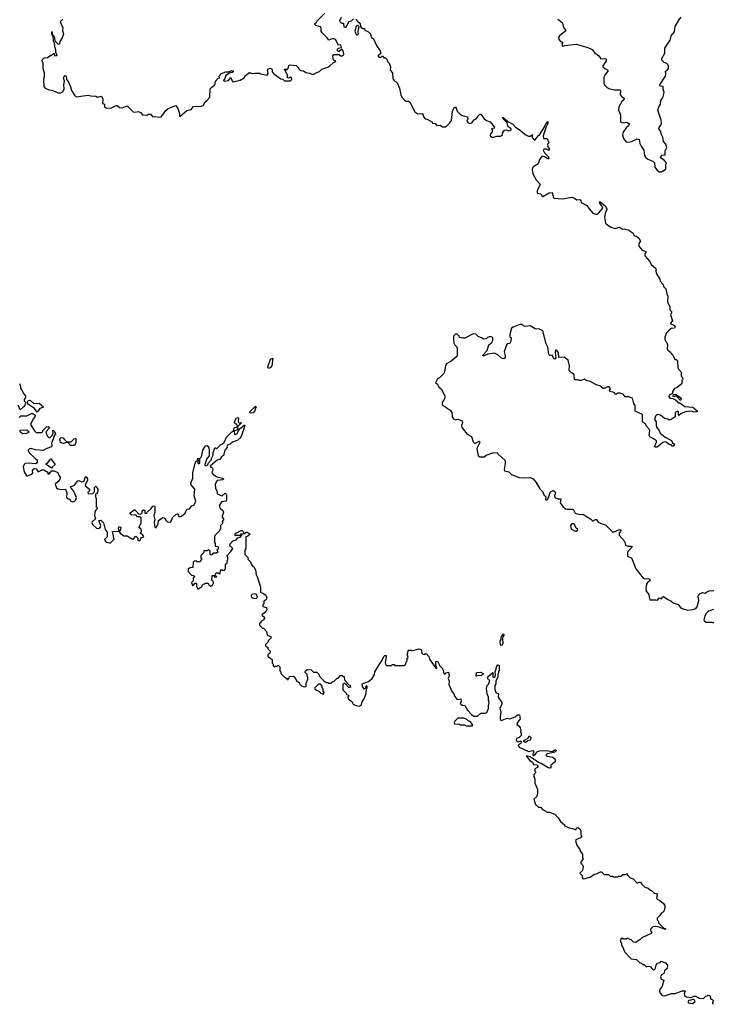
# Model space of a CAD drawing. Extents: x 2240384 to 2404287, y 351326 to 526670.
# Tile 73 of 256: x 2352879 to 2361040, y 360302 to 371890. Entities that reach past the tile are written whole.
import ezdxf

# ---------------------------------------------------------------- set-up
doc = ezdxf.new("R2010")
doc.units = 0

msp = doc.modelspace()

# ---------------------------------------------------------------- linework, layer by layer
at = {"layer": '0CON20XD'}
for points in [[(2353387, 371895), (2353357, 371865), (2353386, 371796), (2353384, 371764), (2353396, 371724), (2353378, 371675), (2353352, 371635), (2353348, 371605), (2353335, 371598), (2353298, 371638), (2353293, 371675), (2353285, 371692), (2353270, 371705), (2353265, 371740), (2353254, 371746), (2353255, 371720), (2353268, 371698), (2353275, 371640), (2353286, 371616), (2353288, 371575), (2353302, 371535), (2353302, 371502), (2353317, 371475), (2353312, 371465), (2353301, 371461), (2353290, 371475), (2353288, 371488), (2353275, 371490), (2353255, 371470), (2353245, 371470), (2353207, 371443), (2353162, 371438), (2353140, 371415), (2353143, 371393), (2353150, 371385), (2353150, 371315), (2353168, 371265), (2353168, 371215), (2353158, 371185), (2353162, 371105), (2353180, 371085), (2353215, 371068), (2353265, 371058), (2353335, 371028), (2353365, 371028), (2353385, 371042), (2353402, 371078), (2353400, 371125), (2353406, 371166), (2353394, 371205), (2353405, 371230), (2353415, 371232), (2353426, 371225), (2353431, 371185), (2353453, 371155), (2353478, 371098), (2353489, 371055), (2353525, 371000), (2353545, 370983), (2353626, 370994), (2353685, 371003), (2353715, 370993), (2353775, 370988), (2353795, 370978), (2353838, 370988), (2353851, 370975), (2353856, 370956), (2353853, 370905), (2353876, 370896), (2353876, 370865), (2353895, 370851), (2353952, 370848), (2354015, 370880), (2354025, 370880), (2354055, 370857), (2354085, 370854), (2354145, 370878), (2354216, 370806), (2354235, 370801), (2354278, 370808), (2354299, 370799), (2354325, 370772), (2354375, 370768), (2354395, 370778), (2354417, 370777), (2354445, 370748), (2354465, 370752), (2354525, 370743), (2354544, 370746), (2354577, 370785), (2354593, 370817), (2354626, 370845), (2354715, 370882), (2354738, 370845), (2354758, 370785), (2354758, 370758), (2354765, 370752), (2354845, 370820), (2354898, 370832), (2354925, 370868), (2354955, 370872), (2355005, 370868), (2355038, 370882), (2355062, 370925), (2355086, 370944), (2355115, 370980), (2355122, 371075), (2355138, 371095), (2355172, 371118), (2355179, 371139), (2355182, 371165), (2355215, 371200), (2355230, 371205), (2355228, 371225), (2355233, 371235), (2355255, 371257), (2355305, 371277), (2355335, 371277), (2355375, 371292), (2355389, 371289), (2355392, 371278), (2355377, 371263), (2355365, 371268), (2355348, 371262), (2355305, 371232), (2355294, 371196), (2355278, 371175), (2355285, 371168), (2355337, 371173), (2355365, 371210), (2355380, 371165), (2355395, 371160), (2355475, 371179), (2355520, 371205), (2355537, 371233), (2355585, 371268), (2355615, 371258), (2355645, 371262), (2355705, 371260), (2355713, 371253), (2355792, 371238), (2355802, 371255), (2355796, 371295), (2355805, 371310), (2355825, 371320), (2355840, 371315), (2355850, 371295), (2355850, 371275), (2355871, 371251), (2355952, 371192), (2355975, 371190), (2355995, 371170), (2356065, 371170), (2356080, 371185), (2356078, 371208), (2356055, 371210), (2356045, 371200), (2356030, 371205), (2356030, 371245), (2356018, 371258), (2356008, 371288), (2355990, 371305), (2356005, 371310), (2356015, 371300), (2356028, 371302), (2356040, 371315), (2356045, 371350), (2356063, 371357), (2356132, 371352), (2356160, 371325), (2356160, 371315), (2356182, 371292), (2356217, 371287), (2356245, 371268), (2356292, 371262), (2356315, 371250), (2356345, 371250), (2356355, 371260), (2356405, 371280), (2356433, 371307), (2356505, 371330), (2356530, 371345), (2356572, 371388), (2356588, 371392), (2356600, 371405), (2356572, 371412), (2356568, 371432)], [(2356568, 371432), (2356562, 371465), (2356575, 371480), (2356635, 371480), (2356665, 371460), (2356693, 371475), (2356691, 371511), (2356675, 371538), (2356665, 371540), (2356635, 371510), (2356620, 371525), (2356620, 371545), (2356630, 371555), (2356667, 371563), (2356657, 371595), (2356632, 371592), (2356596, 371655), (2356578, 371665), (2356556, 371664), (2356515, 371650), (2356496, 371676), (2356438, 371735), (2356428, 371755), (2356428, 371785), (2356420, 371805), (2356363, 371823), (2356350, 371835), (2356350, 371845), (2356368, 371852), (2356385, 371880), (2356470, 371965)], [(2356660, 371915), (2356643, 371873), (2356665, 371850), (2356688, 371848), (2356692, 371805), (2356715, 371798), (2356755, 371867), (2356785, 371878), (2356805, 371902)], [(2356835, 371897), (2356852, 371872), (2356887, 371845), (2356891, 371811), (2356898, 371798), (2356915, 371788), (2356935, 371788), (2356941, 371761), (2356970, 371755), (2357008, 371725), (2357013, 371683), (2357043, 371663), (2357078, 371585), (2357120, 371525), (2357127, 371493), (2357105, 371472), (2357092, 371465), (2357105, 371450), (2357132, 371448), (2357145, 371460), (2357155, 371460), (2357162, 371442), (2357185, 371440), (2357197, 371427), (2357210, 371395), (2357227, 371377), (2357242, 371335), (2357238, 371295), (2357266, 371265), (2357270, 371195), (2357280, 371185), (2357280, 371175), (2357309, 371159), (2357320, 371145), (2357348, 371085), (2357362, 371005), (2357375, 370980), (2357405, 370942), (2357425, 370932), (2357452, 370932), (2357469, 370919), (2357530, 370805), (2357565, 370782), (2357615, 370787), (2357628, 370765), (2357630, 370745), (2357650, 370725), (2357675, 370718), (2357727, 370687), (2357735, 370672), (2357767, 370667), (2357785, 370650), (2357803, 370643), (2357825, 370648), (2357855, 370630), (2357895, 370630), (2357942, 370675), (2357958, 370705), (2357972, 370815), (2357995, 370860), (2358005, 370860), (2358015, 370850), (2358027, 370815), (2358060, 370780), (2358085, 370763), (2358148, 370748), (2358152, 370725), (2358142, 370695), (2358155, 370678), (2358175, 370668), (2358198, 370675), (2358225, 370712), (2358250, 370725), (2358270, 370745), (2358270, 370755), (2358282, 370768), (2358295, 370780), (2358305, 370778), (2358344, 370724), (2358370, 370705), (2358416, 370686), (2358467, 370627), (2358458, 370612), (2358432, 370605), (2358440, 370595), (2358439, 370571), (2358433, 370557), (2358418, 370545), (2358414, 370524), (2358442, 370505), (2358495, 370520), (2358535, 370518), (2358560, 370535), (2358560, 370555), (2358585, 370590), (2358605, 370592), (2358635, 370582), (2358655, 370587), (2358663, 370595), (2358660, 370605), (2358628, 370628), (2358613, 370675), (2358565, 370727), (2358560, 370735), (2358565, 370741), (2358622, 370692), (2358680, 370660), (2358714, 370624), (2358768, 370588), (2358825, 370538), (2358865, 370520), (2358885, 370520), (2358918, 370538), (2358910, 370530), (2358908, 370505), (2358935, 370473), (2358945, 370477), (2358978, 370522), (2358996, 370535), (2359059, 370631), (2359065, 370656), (2359095, 370692), (2359096, 370675), (2359072, 370628), (2359038, 370525), (2359042, 370492), (2359085, 370490), (2359102, 370452), (2359110, 370445), (2359090, 370425), (2359093, 370393), (2359110, 370375), (2359110, 370355), (2359105, 370352), (2359077, 370367), (2359050, 370365), (2359040, 370355), (2359054, 370324), (2359100, 370275), (2359106, 370254), (2359095, 370252), (2359055, 370276), (2359025, 370282), (2358994, 370246), (2358980, 370195), (2358927, 370163), (2358914, 370146), (2358910, 370125), (2358918, 370075), (2358956, 370006), (2359002, 369955), (2358966, 369875), (2358969, 369849), (2359009, 369839), (2359025, 369812), (2359035, 369811), (2359108, 369852), (2359145, 369858), (2359154, 369804), (2359165, 369790), (2359265, 369783), (2359375, 369800), (2359405, 369790), (2359435, 369768), (2359470, 369775), (2359480, 369765), (2359487, 369737), (2359552, 369705), (2359578, 369665), (2359624, 369614), (2359655, 369600), (2359675, 369603), (2359692, 369615), (2359739, 369671), (2359728, 369698), (2359706, 369725), (2359701, 369745), (2359705, 369752), (2359768, 369698), (2359788, 369665), (2359789, 369651), (2359771, 369625), (2359761, 369565), (2359772, 369495), (2359783, 369483), (2359835, 369448), (2359885, 369432), (2359935, 369448), (2359973, 369423), (2359995, 369430), (2360003, 369423), (2360040, 369415), (2360096, 369376), (2360107, 369347), (2360135, 369341), (2360165, 369320), (2360184, 369285), (2360164, 369255), (2360162, 369225), (2360205, 369178), (2360245, 369160), (2360247, 369153), (2360233, 369125), (2360237, 369105), (2360292, 369045), (2360307, 369007), (2360360, 368965), (2360368, 368945), (2360362, 368935), (2360368, 368905), (2360410, 368835), (2360414, 368814), (2360450, 368775), (2360455, 368750), (2360481, 368721), (2360492, 368665), (2360506, 368636), (2360503, 368565), (2360530, 368515), (2360530, 368475), (2360547, 368457), (2360550, 368445), (2360538, 368415), (2360558, 368345), (2360534, 368314), (2360576, 368296), (2360591, 368275), (2360585, 368261), (2360546, 368254), (2360515, 368232), (2360488, 368205), (2360468, 368155), (2360468, 368125), (2360481, 368101), (2360495, 368090), (2360502, 368065), (2360498, 368015), (2360505, 368000), (2360536, 367976), (2360545, 367960), (2360559, 367949), (2360572, 367925), (2360585, 367900), (2360595, 367890), (2360605, 367890), (2360618, 367875), (2360623, 367793), (2360630, 367775), (2360670, 367735), (2360660, 367725), (2360660, 367695), (2360677, 367677), (2360680, 367655), (2360670, 367645), (2360670, 367605), (2360615, 367560), (2360585, 367550), (2360560, 367515), (2360558, 367492), (2360521, 367469), (2360518, 367455), (2360530, 367435), (2360562, 367432), (2360596, 367416), (2360620, 367395), (2360622, 367382), (2360645, 367380), (2360705, 367338), (2360798, 367328), (2360850, 367285), (2360850, 367275), (2360815, 367272), (2360785, 367283), (2360714, 367276), (2360660, 367255), (2360635, 367230), (2360630, 367235), (2360630, 367275), (2360625, 367280), (2360615, 367278), (2360592, 367265), (2360590, 367215), (2360545, 367183), (2360525, 367178), (2360505, 367190), (2360465, 367198), (2360420, 367235), (2360385, 367242), (2360373, 367237), (2360360, 367225), (2360350, 367185), (2360367, 367157), (2360367, 367115), (2360373, 367095), (2360404, 367054), (2360414, 367025), (2360474, 366975), (2360549, 366939), (2360558, 366908), (2360577, 366897), (2360582, 366885), (2360575, 366872), (2360555, 366870), (2360545, 366888), (2360522, 366892), (2360485, 366918), (2360465, 366920), (2360445, 366912), (2360380, 366860), (2360357, 366857), (2360348, 366865), (2360370, 366915), (2360370, 366935), (2360338, 366958), (2360295, 366980), (2360284, 366995), (2360293, 367055), (2360285, 367072), (2360249, 367109), (2360242, 367135), (2360215, 367150), (2360208, 367165), (2360208, 367245), (2360122, 367282), (2360119, 367349), (2360104, 367374), (2360090, 367435), (2360045, 367453), (2360003, 367453), (2359981, 367481), (2359944, 367494), (2359916, 367494), (2359895, 367480), (2359872, 367502), (2359822, 367515), (2359820, 367525), (2359832, 367545), (2359815, 367568), (2359795, 367570), (2359755, 367548), (2359745, 367548), (2359705, 367582), (2359675, 367587), (2359590, 367630), (2359544, 367644), (2359525, 367660), (2359485, 367644), (2359465, 367644), (2359443, 367653), (2359405, 367650), (2359402, 367715), (2359372, 367732), (2359343, 367763), (2359350, 367815), (2359333, 367883), (2359285, 367918), (2359224, 367914), (2359220, 367975), (2359195, 368000), (2359185, 368000), (2359180, 367975), (2359186, 367914), (2359176, 367894), (2359165, 367897), (2359145, 367940), (2359115, 367936), (2359105, 367949), (2359094, 368035)], [(2359210, 371895), (2359260, 371855), (2359282, 371795), (2359302, 371765), (2359302, 371755), (2359235, 371704), (2359220, 371685), (2359224, 371655), (2359242, 371635), (2359270, 371625), (2359257, 371605), (2359263, 371585), (2359275, 371578), (2359295, 371588), (2359425, 371600), (2359565, 371563), (2359615, 371538), (2359642, 371505), (2359693, 371463), (2359715, 371430), (2359764, 371434), (2359779, 371429), (2359780, 371405), (2359740, 371345), (2359742, 371335), (2359764, 371314), (2359800, 371295), (2359800, 371285), (2359766, 371245), (2359752, 371215), (2359751, 371141), (2359758, 371125), (2359786, 371096), (2359812, 371082), (2359875, 371064), (2359940, 371065), (2359948, 371055), (2359944, 371014), (2359958, 370985), (2359992, 370965), (2359986, 370945), (2359964, 370926), (2359927, 370865), (2359923, 370825), (2359949, 370769), (2359947, 370697), (2359954, 370684), (2359975, 370676), (2360023, 370683), (2360053, 370663), (2360045, 370646), (2360013, 370617), (2359980, 370565), (2359973, 370535), (2359985, 370490), (2360015, 370453), (2360045, 370447), (2360078, 370455), (2360145, 370487), (2360169, 370479), (2360174, 370434), (2360190, 370400), (2360223, 370355), (2360232, 370292), (2360242, 370272), (2360269, 370249), (2360330, 370225), (2360350, 370205), (2360352, 370155), (2360374, 370124), (2360405, 370100), (2360435, 370100)], [(2360435, 370100), (2360445, 370110), (2360455, 370110), (2360480, 370135), (2360480, 370185), (2360490, 370205), (2360462, 370235), (2360420, 370265), (2360435, 370300), (2360465, 370294), (2360472, 370298), (2360474, 370345), (2360492, 370385), (2360480, 370425), (2360456, 370456), (2360448, 370508), (2360426, 370545), (2360423, 370575), (2360399, 370605), (2360403, 370625), (2360427, 370653), (2360429, 370675), (2360426, 370706), (2360387, 370825), (2360400, 370865), (2360419, 370895), (2360423, 370937), (2360445, 370972), (2360463, 371035), (2360450, 371075), (2360450, 371105), (2360415, 371108), (2360412, 371125), (2360476, 371225), (2360482, 371255), (2360478, 371285), (2360501, 371299), (2360513, 371317), (2360512, 371345), (2360505, 371362), (2360494, 371374), (2360462, 371385), (2360445, 371402), (2360434, 371415), (2360434, 371435), (2360470, 371495), (2360471, 371555), (2360531, 371649), (2360543, 371695), (2360555, 371715), (2360583, 371747), (2360591, 371809), (2360636, 371884), (2360661, 371919)], [(2356845, 371710), (2356855, 371712), (2356866, 371724), (2356860, 371755), (2356873, 371805), (2356868, 371815), (2356855, 371820), (2356839, 371811), (2356824, 371755), (2356840, 371715), (2356845, 371710)], [(2359094, 368035), (2359072, 368075), (2359035, 368230), (2358995, 368248), (2358943, 368253), (2358885, 368287), (2358825, 368280), (2358805, 368288), (2358792, 368302), (2358765, 368302), (2358685, 368273), (2358665, 368258), (2358648, 368185), (2358648, 368158), (2358660, 368145), (2358656, 368104), (2358645, 368080), (2358616, 368074), (2358606, 368064), (2358579, 367981), (2358592, 367935), (2358591, 367909), (2358575, 367897), (2358548, 367908), (2358504, 367944), (2358465, 367966), (2358388, 367952), (2358345, 367932), (2358330, 367935), (2358334, 367946), (2358380, 367995), (2358398, 368065), (2358435, 368090), (2358448, 368115), (2358448, 368148), (2358425, 368158), (2358405, 368158), (2358385, 368150), (2358367, 368133), (2358335, 368130), (2358322, 368142), (2358275, 368160), (2358245, 368190), (2358215, 368192), (2358115, 368142), (2358095, 368140), (2358055, 368150), (2358050, 368165), (2358025, 368190), (2358005, 368190), (2357982, 368165), (2357983, 368117), (2357988, 368085), (2357998, 368065), (2358020, 368045), (2358028, 368025), (2358025, 367930), (2357955, 367872), (2357901, 367839), (2357888, 367822), (2357878, 367745), (2357867, 367723), (2357820, 367675), (2357797, 367663), (2357770, 367615), (2357795, 367600), (2357812, 367565), (2357840, 367545), (2357882, 367465), (2357881, 367435), (2357848, 367382), (2357848, 367358), (2357946, 367296), (2357964, 367265), (2357969, 367215), (2357985, 367191), (2358005, 367181), (2358035, 367189), (2358085, 367167), (2358088, 367145), (2358076, 367114), (2358080, 367090), (2358145, 367012), (2358194, 366984), (2358213, 366923), (2358225, 366908), (2358235, 366903), (2358285, 366928), (2358290, 366925), (2358292, 366915), (2358258, 366845), (2358275, 366757), (2358295, 366747), (2358345, 366747), (2358368, 366765), (2358446, 366794), (2358496, 366796), (2358505, 366780), (2358590, 366700), (2358591, 366665), (2358578, 366595), (2358585, 366580), (2358635, 366570), (2358665, 366539), (2358755, 366501), (2358805, 366497), (2358885, 366502), (2358920, 366485), (2358954, 366444), (2359000, 366370), (2359035, 366333), (2359047, 366297), (2359070, 366275), (2359064, 366245), (2359070, 366240), (2359085, 366240), (2359095, 366248), (2359123, 366335), (2359157, 366347), (2359175, 366338), (2359185, 366320), (2359172, 366285), (2359177, 366267), (2359211, 366251), (2359245, 366250), (2359240, 366205), (2359271, 366161), (2359300, 366135), (2359320, 366130), (2359380, 366130), (2359395, 366120), (2359414, 366084), (2359425, 366077), (2359475, 366068), (2359505, 366070), (2359606, 366006), (2359615, 365992), (2359625, 365990), (2359655, 366008), (2359665, 366007), (2359685, 365978), (2359714, 365964), (2359775, 365940), (2359855, 365861), (2359875, 365863), (2359935, 365888), (2359954, 365885), (2359949, 365865), (2359934, 365845), (2359932, 365825), (2359994, 365754), (2360008, 365705), (2360033, 365693), (2360075, 365695), (2360089, 365689), (2360029, 365625), (2360029, 365585), (2360035, 365572), (2360076, 365556), (2360128, 365425), (2360215, 365319), (2360235, 365309), (2360275, 365312), (2360295, 365305), (2360294, 365285), (2360264, 365265), (2360253, 365245), (2360246, 365195), (2360251, 365165), (2360282, 365125), (2360284, 365094), (2360294, 365064), (2360365, 365063), (2360385, 365058), (2360403, 365087), (2360435, 365072), (2360437, 365095), (2360455, 365101), (2360505, 365067), (2360542, 365052), (2360568, 365025), (2360626, 365006), (2360655, 364972), (2360672, 364962), (2360735, 364941), (2360805, 364950), (2360835, 364960), (2360850, 364980), (2360868, 365055), (2360862, 365105), (2360877, 365133), (2360911, 365149), (2360945, 365142), (2360963, 365157), (2360995, 365168), (2361045, 365172)], [(2355805, 367783), (2355800, 367805), (2355832, 367895), (2355858, 367908), (2355845, 367817), (2355825, 367792), (2355805, 367783)], [(2352877, 367607), (2352888, 367575), (2352888, 367548), (2352910, 367525), (2352922, 367495), (2352947, 367465), (2352947, 367443), (2352932, 367415), (2352932, 367405), (2352943, 367393), (2352948, 367385), (2352940, 367355), (2352925, 367332), (2352885, 367300), (2352863, 367355)], [(2360655, 367410), (2360608, 367458), (2360573, 367453), (2360568, 367465), (2360572, 367478), (2360605, 367480), (2360622, 367462), (2360640, 367455), (2360660, 367435), (2360655, 367410)], [(2353085, 367270), (2353052, 367315), (2352981, 367361), (2352972, 367375), (2352973, 367397), (2352980, 367405), (2352995, 367412), (2353007, 367407), (2353044, 367374), (2353110, 367375), (2353160, 367335), (2353150, 367325), (2353115, 367314), (2353085, 367270)], [(2352875, 367210), (2352892, 367228), (2352962, 367228), (2353025, 367260), (2353060, 367235), (2353058, 367215), (2353043, 367197), (2353013, 367147), (2353008, 367125), (2353055, 367050), (2353075, 367030), (2353138, 367032), (2353150, 367045), (2353150, 367055), (2353170, 367075), (2353195, 367098), (2353215, 367102), (2353228, 367095), (2353230, 367085), (2353190, 367045), (2353190, 367025), (2353202, 366992), (2353225, 366970), (2353239, 366971), (2353262, 366995), (2353272, 367025), (2353270, 367055), (2353275, 367060), (2353290, 367045), (2353300, 367015), (2353280, 366985), (2353277, 366963), (2353254, 366906), (2353257, 366873), (2353249, 366861), (2353190, 366840), (2353155, 366820), (2353065, 366827), (2353015, 366842), (2352995, 366840), (2352978, 366825), (2352983, 366805), (2353065, 366722), (2353085, 366710), (2353086, 366684), (2353079, 366671), (2353065, 366662), (2352985, 366672), (2352945, 366668), (2352932, 366655), (2352922, 366628), (2352930, 366570), (2352955, 366530), (2352965, 366521), (2352975, 366521), (2353028, 366545), (2353032, 366555), (2353031, 366585), (2353045, 366603), (2353055, 366607), (2353072, 366602), (2353095, 366570), (2353145, 366592), (2353165, 366592), (2353212, 366565), (2353210, 366545), (2353215, 366540), (2353235, 366552), (2353255, 366580), (2353285, 366580), (2353329, 366559), (2353340, 366525), (2353354, 366504), (2353353, 366477), (2353328, 366452), (2353297, 366425), (2353312, 366382), (2353327, 366367), (2353375, 366360), (2353418, 366365), (2353433, 366323), (2353430, 366265), (2353445, 366250), (2353465, 366250), (2353482, 366222), (2353505, 366216), (2353525, 366224), (2353540, 366240), (2353546, 366266), (2353514, 366345), (2353483, 366375), (2353478, 366392), (2353525, 366412), (2353565, 366462), (2353575, 366468), (2353605, 366452), (2353625, 366453), (2353636, 366464), (2353655, 366512), (2353667, 366505), (2353676, 366486), (2353676, 366465), (2353650, 366415), (2353650, 366405), (2353700, 366365), (2353700, 366345), (2353680, 366325), (2353685, 366310), (2353738, 366312), (2353760, 366335), (2353760, 366385), (2353775, 366400), (2353788, 366388), (2353790, 366375), (2353800, 366365), (2353800, 366335), (2353790, 366325), (2353790, 366315), (2353770, 366305), (2353770, 366275), (2353778, 366255), (2353780, 366155), (2353790, 366145), (2353790, 366135), (2353770, 366115), (2353763, 366095), (2353760, 366055), (2353770, 366015), (2353731, 365979), (2353728, 365965), (2353738, 365945), (2353782, 365905), (2353805, 365900), (2353827, 365915), (2353834, 365935), (2353810, 365995), (2353835, 366000), (2353865, 365970), (2353885, 365890), (2353907, 365857), (2353910, 365825), (2353908, 365805), (2353882, 365778), (2353877, 365765), (2353895, 365740), (2353934, 365734), (2353946, 365734), (2353990, 365775), (2353972, 365865), (2353995, 365871), (2354025, 365866), (2354050, 365870), (2354041, 365905), (2354047, 365923), (2354065, 365922), (2354070, 365915), (2354065, 365888), (2354050, 365865), (2354062, 365845), (2354105, 365816), (2354145, 365816), (2354205, 365777), (2354219, 365781), (2354245, 365810), (2354268, 365788), (2354270, 365765), (2354285, 365758), (2354300, 365765), (2354305, 365790), (2354338, 365802), (2354330, 365825), (2354302, 365845), (2354300, 365855), (2354312, 365868), (2354309, 365895), (2354283, 365915), (2354310, 365965), (2354309, 366029), (2354295, 366038), (2354265, 366038), (2354245, 366062), (2354195, 366060), (2354180, 366075), (2354180, 366085), (2354225, 366120), (2354235, 366120), (2354270, 366085), (2354273, 366073), (2354305, 366070), (2354320, 366085), (2354322, 366108), (2354335, 366120), (2354350, 366115), (2354352, 366082), (2354375, 366080), (2354380, 366095), (2354425, 366138), (2354445, 366166), (2354467, 366167), (2354471, 366155), (2354470, 366095), (2354457, 366055), (2354471, 366005), (2354462, 365975), (2354464, 365935), (2354475, 365912), (2354485, 365912), (2354510, 365955), (2354512, 365995), (2354565, 366032), (2354579, 366029), (2354593, 366003), (2354620, 365980), (2354645, 365976), (2354658, 365985), (2354671, 366005), (2354677, 366033), (2354715, 366068), (2354735, 366076), (2354743, 366073), (2354748, 366065), (2354744, 366054), (2354755, 366040), (2354785, 366048), (2354825, 366083), (2354845, 366128), (2354878, 366135), (2354905, 366170), (2354928, 366175), (2354945, 366202), (2354950, 366225), (2354931, 366285), (2354938, 366365), (2354897, 366415), (2354892, 366435), (2354916, 366495), (2354916, 366555), (2354949, 366685), (2354970, 366705), (2354975, 366728), (2354987, 366727), (2354990, 366715), (2354978, 366702), (2354977, 366675), (2354985, 366664), (2354999, 366671), (2355000, 366725), (2355017, 366745), (2355033, 366825), (2355060, 366865), (2355060, 366875), (2355085, 366880), (2355105, 366850), (2355110, 366825), (2355109, 366755), (2355083, 366727), (2355056, 366655), (2355058, 366645), (2355068, 366638), (2355091, 366649), (2355101, 366675), (2355137, 366713), (2355138, 366735), (2355156, 366765), (2355157, 366795), (2355175, 366850), (2355185, 366850), (2355195, 366840), (2355245, 366890), (2355265, 366898)], [(2355595, 367259), (2355586, 367265), (2355587, 367275), (2355655, 367343), (2355660, 367335), (2355649, 367315), (2355646, 367285), (2355625, 367263), (2355595, 367259)], [(2355265, 366898), (2355286, 366914), (2355314, 366976), (2355375, 367041), (2355400, 367055), (2355404, 367086), (2355440, 367100), (2355438, 367118), (2355408, 367145), (2355414, 367176), (2355430, 367205), (2355445, 367208), (2355452, 367202), (2355449, 367165), (2355455, 367148), (2355468, 367142), (2355485, 367150), (2355490, 367145), (2355455, 367108), (2355440, 367100), (2355444, 367075), (2355439, 367061), (2355402, 367048), (2355405, 367008), (2355438, 367015), (2355451, 367049), (2355475, 367078), (2355525, 367120), (2355530, 367115), (2355486, 366985), (2355465, 366959), (2355445, 366943), (2355382, 366918), (2355355, 366893), (2355325, 366882), (2355318, 366865), (2355320, 366855), (2355291, 366825), (2355279, 366761), (2355255, 366744), (2355236, 366714), (2355203, 366707), (2355122, 366635), (2355130, 366625), (2355145, 366620), (2355152, 366605), (2355141, 366555), (2355155, 366539), (2355201, 366511), (2355264, 366495), (2355276, 366485), (2355274, 366476), (2355204, 366466), (2355180, 366425), (2355182, 366375), (2355201, 366335), (2355203, 366315), (2355212, 366305), (2355262, 366288), (2355295, 366317), (2355310, 366305), (2355312, 366295), (2355313, 366245), (2355308, 366225), (2355254, 366216), (2355232, 366175), (2355231, 366155), (2355239, 366139), (2355270, 366115), (2355278, 366095), (2355270, 366065), (2355260, 366055), (2355260, 366035), (2355278, 366015), (2355277, 366003), (2355260, 365985), (2355260, 365975), (2355270, 365965), (2355240, 365935), (2355240, 365905), (2355230, 365875), (2355175, 365820), (2355170, 365805), (2355170, 365735), (2355180, 365725), (2355180, 365695), (2355205, 365690), (2355218, 365675), (2355215, 365660), (2355200, 365655), (2355210, 365625), (2355195, 365610), (2355155, 365610), (2355138, 365592), (2355125, 365590), (2355120, 365595), (2355120, 365635), (2355108, 365648), (2355095, 365650), (2355085, 365640), (2355045, 365640), (2355040, 365615), (2355010, 365585), (2355010, 365555), (2355020, 365545), (2355020, 365535), (2354995, 365510), (2354965, 365510), (2354955, 365520), (2354932, 365518), (2354920, 365505), (2354918, 365442), (2354885, 365440), (2354875, 365430), (2354865, 365430), (2354860, 365425), (2354860, 365395), (2354902, 365352), (2354925, 365350), (2354940, 365335), (2354922, 365318), (2354920, 365285), (2354900, 365265), (2354912, 365232), (2354920, 365230), (2354942, 365258), (2354955, 365260), (2354960, 365255), (2354960, 365215), (2354970, 365205), (2354972, 365192), (2354985, 365190), (2355002, 365208), (2355015, 365210), (2355028, 365222), (2355030, 365235), (2355042, 365248), (2355055, 365250), (2355065, 365260), (2355098, 365258), (2355105, 365240), (2355125, 365220), (2355135, 365230), (2355148, 365232), (2355150, 365245), (2355160, 365255), (2355160, 365275), (2355140, 365295), (2355142, 365348), (2355158, 365348), (2355175, 365330), (2355198, 365332), (2355198, 365338), (2355180, 365345), (2355182, 365368), (2355195, 365380), (2355215, 365380), (2355225, 365370), (2355238, 365372), (2355240, 365405), (2355255, 365420), (2355265, 365410), (2355288, 365412), (2355300, 365425), (2355300, 365475), (2355312, 365488), (2355320, 365495), (2355320, 365515), (2355330, 365535), (2355330, 365565), (2355320, 365575), (2355320, 365585), (2355365, 365630), (2355388, 365665), (2355365, 365690), (2355350, 365695), (2355355, 365720), (2355370, 365735), (2355375, 365750), (2355385, 365750), (2355395, 365760), (2355425, 365770), (2355445, 365790), (2355475, 365800), (2355500, 365835), (2355485, 365840), (2355465, 365820), (2355415, 365820), (2355410, 365835), (2355425, 365850), (2355435, 365850), (2355485, 365880), (2355495, 365880), (2355508, 365868), (2355515, 365840), (2355525, 365840), (2355542, 365858), (2355555, 365860), (2355590, 365835), (2355565, 365810), (2355540, 365805), (2355540, 365665), (2355530, 365645), (2355530, 365595), (2355568, 365558), (2355562, 365542), (2355595, 365510), (2355603, 365483), (2355624, 365454), (2355635, 365450), (2355652, 365415), (2355662, 365355), (2355678, 365325), (2355713, 365213), (2355713, 365153), (2355748, 365138), (2355776, 365116), (2355786, 365085), (2355782, 365068), (2355773, 365057), (2355750, 365045), (2355750, 365015), (2355740, 365005), (2355740, 364985), (2355785, 364970), (2355787, 364943), (2355775, 364920), (2355730, 364885), (2355735, 364870), (2355745, 364870), (2355758, 364858), (2355760, 364845), (2355750, 364835), (2355750, 364825), (2355730, 364815), (2355700, 364785), (2355700, 364765), (2355735, 364730), (2355748, 364728), (2355785, 364690), (2355790, 364645), (2355837, 364627), (2355835, 364610), (2355802, 364578), (2355800, 364565), (2355770, 364535), (2355772, 364522), (2355785, 364510), (2355795, 364510), (2355802, 364482), (2355826, 364456), (2355822, 364435), (2355800, 364415), (2355800, 364395), (2355820, 364385), (2355848, 364358), (2355850, 364315), (2355860, 364305), (2355860, 364285), (2355872, 364272), (2355885, 364280), (2355905, 364280), (2355915, 364290), (2355925, 364290), (2355932, 364282), (2355940, 364275), (2355940, 364225), (2355950, 364215), (2355950, 364195), (2355995, 364150), (2356008, 364148), (2356040, 364120), (2356040, 364135), (2356050, 364145), (2356052, 364158), (2356102, 364162), (2356115, 364150), (2356135, 364110), (2356168, 364088), (2356172, 364072), (2356195, 364050), (2356225, 364040), (2356248, 364042), (2356250, 364085), (2356258, 364092), (2356260, 364115), (2356270, 364125), (2356270, 364155), (2356260, 364165), (2356260, 364185), (2356240, 364205), (2356238, 364215), (2356242, 364228), (2356265, 364242), (2356307, 364237), (2356335, 364210), (2356375, 364210), (2356397, 364187), (2356410, 364155), (2356465, 364100), (2356478, 364098), (2356485, 364090), (2356505, 364090), (2356515, 364080), (2356545, 364080), (2356565, 364100), (2356575, 364100), (2356615, 364140), (2356625, 364140), (2356655, 364170), (2356675, 364170), (2356685, 364160), (2356695, 364160), (2356702, 364122), (2356730, 364095), (2356732, 364082), (2356752, 364062), (2356768, 364058), (2356770, 364035), (2356765, 364030), (2356752, 364032), (2356708, 364078), (2356695, 364080), (2356680, 364065), (2356682, 364002), (2356720, 363965), (2356722, 363952), (2356750, 363935), (2356742, 363915), (2356743, 363895), (2356786, 363866), (2356804, 363834), (2356835, 363817), (2356875, 363810), (2356898, 363822), (2356909, 363861), (2356936, 363904), (2356956, 363964), (2356960, 364015), (2356967, 364027), (2356967, 364047), (2356955, 364050), (2356948, 364022), (2356932, 364012), (2356913, 364043), (2356910, 364075), (2356985, 364100), (2357028, 364135), (2357052, 364185), (2357057, 364215), (2357149, 364361), (2357163, 364397), (2357175, 364407), (2357190, 364405), (2357193, 364395), (2357186, 364364), (2357178, 364325), (2357182, 364302), (2357195, 364290), (2357255, 364290), (2357265, 364300), (2357285, 364300), (2357295, 364290), (2357405, 364290), (2357418, 364302), (2357430, 364335), (2357440, 364345), (2357440, 364375), (2357448, 364385), (2357440, 364425), (2357447, 364433), (2357450, 364465), (2357455, 364470), (2357485, 364470), (2357495, 364462), (2357575, 364486), (2357595, 364482), (2357608, 364475), (2357610, 364435), (2357622, 364422), (2357645, 364420), (2357655, 364432), (2357670, 364425), (2357674, 364414), (2357694, 364395), (2357702, 364365), (2357775, 364258), (2357785, 364252), (2357789, 364265), (2357776, 364285), (2357774, 364336), (2357795, 364340), (2357823, 364285), (2357852, 364252), (2357875, 364190), (2357885, 364190), (2357896, 364204), (2357925, 364210), (2357933, 364167), (2357922, 364135), (2357932, 364105), (2357930, 364065), (2357964, 363984), (2357986, 363956), (2357998, 363925), (2358024, 363894), (2358035, 363890), (2358068, 363898), (2358072, 363865), (2358063, 363845), (2358068, 363835), (2358085, 363823), (2358118, 363818), (2358147, 363765), (2358195, 363714), (2358224, 363694), (2358265, 363692), (2358305, 363730), (2358355, 363730), (2358375, 363738), (2358396, 363785), (2358394, 363815), (2358401, 363855), (2358397, 363883), (2358396, 363915), (2358381, 363955), (2358372, 364018), (2358378, 364052), (2358398, 364072), (2358410, 364115), (2358395, 364122), (2358387, 364135), (2358386, 364155), (2358445, 364207), (2358446, 364155), (2358455, 364148), (2358472, 364155), (2358479, 364185), (2358472, 364215), (2358487, 364245), (2358489, 364275), (2358505, 364296), (2358520, 364295), (2358520, 364235), (2358504, 364185), (2358505, 364152), (2358482, 364108), (2358480, 364075), (2358470, 364055), (2358470, 364005), (2358483, 363973), (2358512, 363955), (2358509, 363915), (2358553, 363855), (2358553, 363835), (2358530, 363785), (2358542, 363745), (2358531, 363685), (2358533, 363655), (2358544, 363644), (2358554, 363644), (2358615, 363670), (2358645, 363663), (2358710, 363685), (2358735, 363708), (2358758, 363708), (2358767, 363663), (2358734, 363616), (2358728, 363595), (2358754, 363574), (2358767, 363555), (2358777, 363525), (2358770, 363505), (2358778, 363495), (2358780, 363465), (2358755, 363440), (2358725, 363430), (2358720, 363405), (2358745, 363392), (2358763, 363397)], [(2352915, 367018), (2352965, 367022), (2352990, 367035), (2352965, 367060), (2352880, 367055), (2352880, 367045), (2352915, 367018)], [(2353525, 366880), (2353475, 366880), (2353452, 366912), (2353425, 366912), (2353395, 366902), (2353375, 366907), (2353358, 366915), (2353350, 366955), (2353368, 366972), (2353395, 366970), (2353400, 366955), (2353425, 366930), (2353445, 366920), (2353485, 366920), (2353520, 366955), (2353535, 366960), (2353540, 366955), (2353540, 366915), (2353525, 366880)], [(2353255, 366610), (2353190, 366655), (2353192, 366668), (2353208, 366672), (2353245, 366720), (2353298, 366655), (2353260, 366625), (2353255, 366610)], [(2359415, 365870), (2359435, 365871), (2359446, 365885), (2359444, 365894), (2359425, 365906), (2359407, 365947), (2359395, 365957), (2359374, 365956), (2359360, 365935), (2359362, 365915), (2359372, 365895), (2359415, 365870)], [(2355645, 365076), (2355665, 365080), (2355677, 365095), (2355664, 365124), (2355645, 365131), (2355612, 365125), (2355604, 365105), (2355608, 365088), (2355645, 365076)], [(2361042, 364948), (2360985, 364930), (2360955, 364900), (2360942, 364875), (2360930, 364825), (2360935, 364810), (2360955, 364798), (2361025, 364800), (2361035, 364790), (2361045, 364800)], [(2358545, 364524), (2358536, 364536), (2358534, 364575), (2358544, 364595), (2358545, 364620), (2358565, 364661), (2358575, 364658), (2358576, 364645), (2358562, 364628), (2358558, 364612), (2358563, 364547), (2358555, 364527), (2358545, 364524)], [(2358255, 364162), (2358250, 364165), (2358255, 364206), (2358305, 364209), (2358332, 364195), (2358330, 364185), (2358305, 364168), (2358275, 364170), (2358255, 364162)], [(2356455, 363950), (2356460, 363975), (2356450, 363985), (2356450, 364015), (2356440, 364025), (2356440, 364045), (2356418, 364068), (2356395, 364070), (2356350, 364025), (2356350, 364015), (2356362, 364002), (2356398, 363988), (2356422, 363962), (2356455, 363950)], [(2358128, 363578), (2358205, 363580), (2358207, 363595), (2358179, 363629), (2358160, 363635), (2358140, 363655), (2358105, 363670), (2358035, 363670), (2358000, 363635), (2357990, 363615), (2357995, 363602), (2358055, 363600), (2358065, 363590), (2358115, 363590), (2358128, 363578)], [(2358835, 363382), (2358825, 363382), (2358810, 363395), (2358812, 363408), (2358860, 363435), (2358875, 363460), (2358892, 363442), (2358892, 363425), (2358885, 363410), (2358859, 363401), (2358835, 363382)], [(2358763, 363397), (2358778, 363398), (2358780, 363385), (2358775, 363372), (2358743, 363355), (2358755, 363330), (2358865, 363276), (2358917, 363287), (2358928, 363275), (2358917, 363245), (2358918, 363235), (2358925, 363231), (2358945, 363241), (2358966, 363274), (2358994, 363286), (2359065, 363289), (2359145, 363277), (2359175, 363298), (2359186, 363296), (2359191, 363285), (2359175, 363269), (2359085, 363249), (2359070, 363235), (2359085, 363222), (2359152, 363212), (2359180, 363185), (2359180, 363155), (2359130, 363115), (2359130, 363085), (2359125, 363080), (2359098, 363085), (2359015, 363134), (2358985, 363146), (2358886, 363216), (2358840, 363225), (2358883, 363173), (2358912, 363152), (2358925, 363126), (2358965, 363122), (2358979, 363105), (2358977, 363093), (2358942, 363075), (2358940, 363045), (2358948, 363038), (2358950, 363025), (2358930, 363005), (2358930, 362985), (2358942, 362952), (2358942, 362905), (2358970, 362835), (2358970, 362785), (2358962, 362748), (2358930, 362715), (2358950, 362655), (2358982, 362622), (2359005, 362620), (2359035, 362590), (2359065, 362580), (2359083, 362563), (2359112, 362562), (2359175, 362540), (2359216, 362496), (2359244, 362454), (2359290, 362415), (2359295, 362400), (2359305, 362400), (2359345, 362378), (2359385, 362372), (2359415, 362358), (2359425, 362360), (2359432, 362375), (2359445, 362381), (2359468, 362368), (2359480, 362345), (2359480, 362295), (2359488, 362288), (2359490, 362275), (2359478, 362262), (2359422, 362238), (2359420, 362225), (2359433, 362173), (2359470, 362125), (2359470, 362115), (2359500, 362065), (2359500, 362025), (2359510, 362015), (2359482, 361975), (2359483, 361963), (2359500, 361945), (2359508, 361925), (2359500, 361875), (2359470, 361845), (2359498, 361818), (2359502, 361782), (2359515, 361780), (2359592, 361798), (2359635, 361830), (2359675, 361840), (2359685, 361850), (2359715, 361860), (2359725, 361860), (2359755, 361830), (2359805, 361830), (2359825, 361810), (2359855, 361810), (2359865, 361800), (2359915, 361800), (2359925, 361810), (2359955, 361810), (2359975, 361830), (2360015, 361830), (2360025, 361840), (2360032, 361822), (2360062, 361792), (2360098, 361778), (2360142, 361732), (2360155, 361730), (2360165, 361740), (2360185, 361740), (2360200, 361715), (2360235, 361680), (2360275, 361670), (2360300, 361645), (2360318, 361638), (2360345, 361610), (2360370, 361605), (2360378, 361595), (2360372, 361555), (2360380, 361540), (2360410, 361525), (2360455, 361490), (2360470, 361465), (2360467, 361413), (2360450, 361385), (2360425, 361370), (2360410, 361345), (2360380, 361315), (2360380, 361295), (2360390, 361285), (2360398, 361255), (2360459, 361199), (2360475, 361192), (2360482, 361185), (2360475, 361181), (2360405, 361210), (2360365, 361219), (2360330, 361215), (2360300, 361185), (2360302, 361165), (2360320, 361145), (2360310, 361135), (2360200, 361085), (2360175, 361060), (2360125, 361030), (2360103, 361033), (2360075, 361060), (2360042, 361072), (2360035, 361080), (2360022, 361078), (2360015, 361070), (2359985, 361070), (2359975, 361080), (2359952, 361078), (2359950, 361035), (2359960, 361025), (2359960, 360995), (2359968, 360988), (2360000, 360915), (2360075, 360838), (2360135, 360830), (2360170, 360795), (2360197, 360787), (2360215, 360770), (2360225, 360770), (2360253, 360743), (2360265, 360750), (2360298, 360748), (2360324, 360714), (2360335, 360708), (2360356, 360714), (2360366, 360764), (2360385, 360786), (2360415, 360792), (2360425, 360808), (2360479, 360789), (2360502, 360762), (2360498, 360725), (2360467, 360695), (2360457, 360665), (2360431, 360649), (2360420, 360625), (2360425, 360598), (2360458, 360585), (2360437, 360515), (2360412, 360475), (2360408, 360455), (2360413, 360433), (2360440, 360405), (2360465, 360403), (2360547, 360427), (2360592, 360428), (2360675, 360462), (2360702, 360462), (2360710, 360455), (2360698, 360425), (2360700, 360405), (2360725, 360390), (2360775, 360380), (2360814, 360396), (2360835, 360398), (2360875, 360373), (2360925, 360370), (2360952, 360398), (2360968, 360402), (2360975, 360410), (2361000, 360405), (2361012, 360362), (2361025, 360360), (2361038, 360348), (2361040, 360335), (2361032, 360328), (2361030, 360315), (2361042, 360302)], [(2360790, 360310), (2360805, 360314), (2360827, 360335), (2360820, 360350), (2360807, 360357), (2360795, 360360), (2360765, 360348), (2360755, 360350), (2360743, 360337), (2360745, 360320), (2360790, 360310)]]:
    msp.add_lwpolyline(points, dxfattribs=at)

doc.saveas('drawing.dxf')
